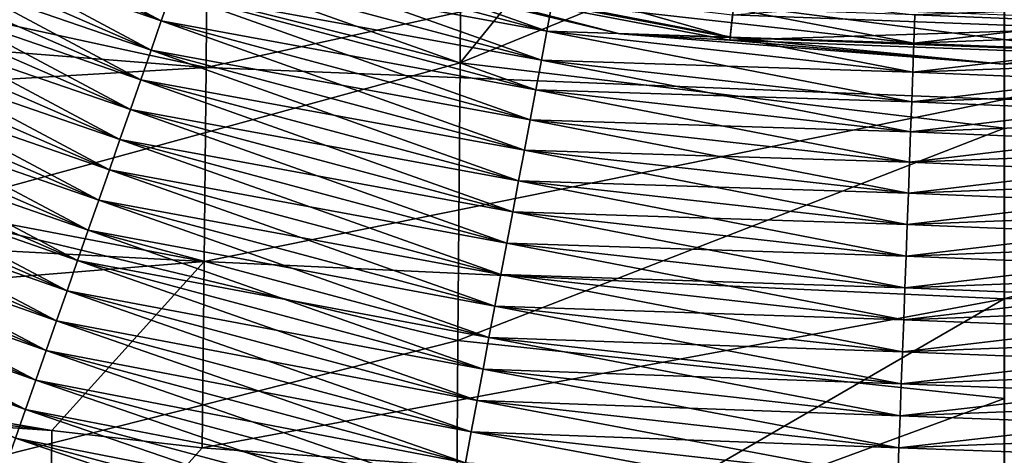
# Model space of a CAD drawing. Header units: metres. Extents: x -80 to 80, y -455 to 95.
# Tile 18 of 256: x -8.83 to 0.01, y -419.76 to -415.85. Entities that reach past the tile are written whole.
import ezdxf

# ---------------------------------------------------------------- set-up
doc = ezdxf.new("R2010")
doc.units = ezdxf.units.M
for name, color, linetype in [('solid_501010_K_01', 7, 'CONTINUOUS'), ('solid_501010_k_01_02', 7, 'CONTINUOUS'), ('solid_501010_k_02', 7, 'CONTINUOUS'), ('solid_501010_k_02_01', 7, 'CONTINUOUS')]:
    doc.layers.add(name, color=color, linetype=linetype)

msp = doc.modelspace()

# ---------------------------------------------------------------- linework, layer by layer
at = {"layer": 'solid_501010_K_01'}
for points in [[(0.009783, -416.824738, 463.669495), (0, -414.25, 462.750793), (0.009751, -414.25, 462.750763)], [(0.007167, -416.566467, 477.15799), (7.154589, -414.48642, 476.278259), (0.00715, -414.714905, 476.270294)], [(0.81121, -415.930054, 642.085693), (-2.429094, -415.808807, 642.085693), (0.797367, -415.560089, 641.22052)], [(-2.419041, -415.719574, 646.448853), (-2.452101, -416.013, 645.496399), (0.818894, -416.135406, 645.496399)], [(0.807853, -415.840332, 646.448853), (-2.419041, -415.719574, 646.448853), (0.818894, -416.135406, 645.496399)], [(-2.454613, -416.035278, 643.024536), (-2.429094, -415.808807, 642.085693), (0.81121, -415.930054, 642.085693)], [(0.819732, -416.157806, 643.024536), (-2.454613, -416.035278, 643.024536), (0.81121, -415.930054, 642.085693)], [(0, -416.25, 644), (-2.454613, -416.035278, 643.024536), (0.819732, -416.157806, 643.024536)], [(3.441558, -415.979156, 644), (0, -416.25, 644), (0.819732, -416.157806, 643.024536)], [(0, -416.25, 644.5), (0, -416.25, 644), (3.441558, -415.979156, 644)], [(3.441558, -415.979156, 644.5), (0, -416.25, 644.5), (3.441558, -415.979156, 644)], [(0.818894, -416.135406, 645.496399), (0, -416.25, 644.5), (3.441558, -415.979156, 644.5)], [(0.007185, -418.356689, 478.309753), (7.168393, -416.279755, 477.170105), (0.007167, -416.566467, 477.15799)], [(7.184397, -418.019775, 478.326538), (0.007224, -420.069672, 479.74231), (2.867475, -420.009766, 479.745758)], [(0.007185, -418.356689, 478.309753), (-2.850365, -420.010468, 479.745728), (0.007224, -420.069672, 479.74231)]]:
    msp.add_3dface(points, dxfattribs=at)
at = {"layer": 'solid_501010_k_01_02'}
for points in [[(0.007167, -416.566467, 477.15799), (7.168393, -416.279755, 477.170105), (7.154589, -414.48642, 476.278259)], [(0.007185, -418.356689, 478.309753), (7.184397, -418.019775, 478.326538), (7.168393, -416.279755, 477.170105)], [(0.007185, -418.356689, 478.309753), (0.007224, -420.069672, 479.74231), (7.184397, -418.019775, 478.326538)]]:
    msp.add_3dface(points, dxfattribs=at)
at = {"layer": 'solid_501010_k_02'}
for points in [[(-7.555672, -415.863617, 446.032257), (-10.695652, -414.494507, 446.032257), (-10.567658, -414.252228, 446.140778)], [(-7.465255, -415.60498, 446.140778), (-7.555672, -415.863617, 446.032257), (-10.567658, -414.252228, 446.140778)], [(-7.154134, -416.280884, 477.170044), (-7.140347, -414.487305, 476.278229), (-14.150713, -414.758118, 476.794586)], [(-7.555672, -415.863617, 461.367737), (-10.695652, -414.494507, 461.367737), (-10.825343, -414.73996, 461.461243)], [(-7.647289, -416.125702, 445.938751), (-10.825343, -414.73996, 445.938751), (-10.695652, -414.494507, 446.032257)], [(-7.555672, -415.863617, 461.367737), (-7.465255, -415.60498, 461.259216), (-10.695652, -414.494507, 461.367737)], [(-7.555672, -415.863617, 446.032257), (-7.647289, -416.125702, 445.938751), (-10.695652, -414.494507, 446.032257)], [(-7.154134, -416.280884, 477.170044), (-14.150713, -414.758118, 476.794586), (-14.140259, -415.729919, 477.396515)], [(-7.647289, -416.125702, 461.461243), (-10.825343, -414.73996, 461.461243), (-10.956479, -414.98819, 461.53952)], [(-7.739927, -416.390686, 445.860474), (-10.956479, -414.98819, 445.860474), (-10.825343, -414.73996, 445.938751)], [(-7.647289, -416.125702, 461.461243), (-7.555672, -415.863617, 461.367737), (-10.825343, -414.73996, 461.461243)], [(-7.647289, -416.125702, 445.938751), (-7.739927, -416.390686, 445.860474), (-10.825343, -414.73996, 445.938751)], [(-7.739927, -416.390686, 461.53952), (-10.956479, -414.98819, 461.53952), (-11.0888, -415.238647, 461.602417)], [(-7.833402, -416.658081, 445.797577), (-11.0888, -415.238647, 445.797577), (-10.956479, -414.98819, 445.860474)], [(-7.739927, -416.390686, 461.53952), (-7.647289, -416.125702, 461.461243), (-10.956479, -414.98819, 461.53952)], [(-7.739927, -416.390686, 445.860474), (-7.833402, -416.658081, 445.797577), (-10.956479, -414.98819, 445.860474)], [(-7.833402, -416.658081, 461.602417), (-11.0888, -415.238647, 461.602417), (-11.22205, -415.490845, 461.649811)], [(-7.927533, -416.927338, 445.750183), (-11.22205, -415.490845, 445.750183), (-11.0888, -415.238647, 445.797577)], [(-7.833402, -416.658081, 461.602417), (-7.739927, -416.390686, 461.53952), (-11.0888, -415.238647, 461.602417)], [(-7.833402, -416.658081, 445.797577), (-7.927533, -416.927338, 445.750183), (-11.0888, -415.238647, 445.797577)], [(-7.927533, -416.927338, 461.649811), (-11.22205, -415.490845, 461.649811), (-11.355965, -415.744324, 461.681641)], [(-8.022134, -417.197968, 445.718384), (-11.355965, -415.744324, 445.718384), (-11.22205, -415.490845, 445.750183)], [(-7.927533, -416.927338, 461.649811), (-7.833402, -416.658081, 461.602417), (-11.22205, -415.490845, 461.649811)], [(-7.927533, -416.927338, 445.750183), (-8.022134, -417.197968, 445.718384), (-11.22205, -415.490845, 445.750183)], [(-7.154134, -416.280884, 477.170044), (-14.140259, -415.729919, 477.396515), (-14.131959, -416.69458, 478.098663)], [(-8.022134, -417.197968, 461.681641), (-11.355965, -415.744324, 461.681641), (-11.490283, -415.998566, 461.697784)], [(-8.117019, -417.469391, 445.702209), (-11.490283, -415.998566, 445.702209), (-11.355965, -415.744324, 445.718384)], [(-8.022134, -417.197968, 461.681641), (-7.927533, -416.927338, 461.649811), (-11.355965, -415.744324, 461.681641)], [(-8.022134, -417.197968, 445.718384), (-8.117019, -417.469391, 445.702209), (-11.355965, -415.744324, 445.718384)], [(-8.117019, -417.469391, 461.697784), (-11.490283, -415.998566, 461.697784), (-11.624742, -416.253052, 461.698273)], [(-8.212004, -417.741089, 445.701721), (-11.624742, -416.253052, 445.701721), (-11.490283, -415.998566, 445.702209)], [(-8.117019, -417.469391, 461.697784), (-8.022134, -417.197968, 461.681641), (-11.490283, -415.998566, 461.697784)], [(-8.117019, -417.469391, 445.702209), (-8.212004, -417.741089, 445.701721), (-11.490283, -415.998566, 445.702209)], [(-7.170116, -418.021118, 478.326477), (-7.154134, -416.280884, 477.170044), (-14.131959, -416.69458, 478.098663)], [(-8.212004, -417.741089, 461.698273), (-11.624742, -416.253052, 461.698273), (-11.759075, -416.507324, 461.683075)], [(-8.306901, -418.012573, 445.716919), (-11.759075, -416.507324, 445.716919), (-11.624742, -416.253052, 445.701721)], [(-8.212004, -417.741089, 461.698273), (-8.117019, -417.469391, 461.697784), (-11.624742, -416.253052, 461.698273)], [(-8.212004, -417.741089, 445.701721), (-8.306901, -418.012573, 445.716919), (-11.624742, -416.253052, 445.701721)], [(-8.306901, -418.012573, 461.683075), (-11.759075, -416.507324, 461.683075), (-11.893023, -416.760834, 461.652222)], [(-8.401525, -418.283234, 445.747803), (-11.893023, -416.760834, 445.747803), (-11.759075, -416.507324, 445.716919)], [(-8.306901, -418.012573, 461.683075), (-8.212004, -417.741089, 461.698273), (-11.759075, -416.507324, 461.683075)], [(-8.306901, -418.012573, 445.716919), (-8.401525, -418.283234, 445.747803), (-11.759075, -416.507324, 445.716919)], [(-7.170116, -418.021118, 478.326477), (-14.131959, -416.69458, 478.098663), (-14.127131, -417.649231, 478.907135)], [(-8.401525, -418.283234, 461.652222), (-11.893023, -416.760834, 461.652222), (-12.02632, -417.013153, 461.605743)], [(-8.495688, -418.552612, 445.79425), (-12.02632, -417.013153, 445.79425), (-11.893023, -416.760834, 445.747803)], [(-8.401525, -418.283234, 461.652222), (-8.306901, -418.012573, 461.683075), (-11.893023, -416.760834, 461.652222)], [(-8.401525, -418.283234, 445.747803), (-8.495688, -418.552612, 445.79425), (-11.893023, -416.760834, 445.747803)], [(-8.495688, -418.552612, 461.605743), (-12.02632, -417.013153, 461.605743), (-12.158706, -417.263733, 461.543793)], [(-8.58921, -418.820129, 445.856201), (-12.158706, -417.263733, 445.856201), (-12.02632, -417.013153, 445.79425)], [(-8.495688, -418.552612, 461.605743), (-8.401525, -418.283234, 461.652222), (-12.02632, -417.013153, 461.605743)], [(-8.495688, -418.552612, 445.79425), (-8.58921, -418.820129, 445.856201), (-12.02632, -417.013153, 445.79425)], [(-8.58921, -418.820129, 461.543793), (-12.158706, -417.263733, 461.543793), (-12.289922, -417.512085, 461.466461)], [(-8.681904, -419.085297, 445.933533), (-12.289922, -417.512085, 445.933533), (-12.158706, -417.263733, 445.856201)], [(-8.58921, -418.820129, 461.543793), (-8.495688, -418.552612, 461.605743), (-12.158706, -417.263733, 461.543793)], [(-8.58921, -418.820129, 445.856201), (-8.681904, -419.085297, 445.933533), (-12.158706, -417.263733, 445.856201)], [(-4.508743, -418.13797, 461.681641), (-8.022134, -417.197968, 461.681641), (-8.117019, -417.469391, 461.697784)], [(-8.681904, -419.085297, 461.466461), (-12.289922, -417.512085, 461.466461), (-12.419708, -417.757751, 461.373901)], [(-8.773588, -419.347565, 446.026093), (-12.419708, -417.757751, 446.026093), (-12.289922, -417.512085, 445.933533)], [(-8.681904, -419.085297, 461.466461), (-8.58921, -418.820129, 461.543793), (-12.289922, -417.512085, 461.466461)], [(-8.681904, -419.085297, 445.933533), (-8.773588, -419.347565, 446.026093), (-12.289922, -417.512085, 445.933533)], [(-4.562072, -418.420502, 461.697784), (-8.117019, -417.469391, 461.697784), (-8.212004, -417.741089, 461.698273)], [(-4.615457, -418.703339, 445.701721), (-8.212004, -417.741089, 445.701721), (-8.117019, -417.469391, 445.702209)], [(-4.562072, -418.420502, 461.697784), (-4.508743, -418.13797, 461.681641), (-8.117019, -417.469391, 461.697784)], [(-4.562072, -418.420502, 445.702209), (-4.615457, -418.703339, 445.701721), (-8.117019, -417.469391, 445.702209)], [(-7.170116, -418.021118, 478.326477), (-14.127131, -417.649231, 478.907135), (-14.127139, -418.5896, 479.82785)], [(-8.773588, -419.347565, 461.373901), (-12.419708, -417.757751, 461.373901), (-12.547813, -418.000214, 461.266296)], [(-8.773588, -419.347565, 461.373901), (-8.681904, -419.085297, 461.466461), (-12.419708, -417.757751, 461.373901)], [(-8.773588, -419.347565, 446.026093), (-8.864084, -419.606445, 446.133698), (-12.419708, -417.757751, 446.026093)], [(-4.615457, -418.703339, 461.698273), (-8.212004, -417.741089, 461.698273), (-8.306901, -418.012573, 461.683075)], [(-4.668793, -418.985931, 445.716919), (-8.306901, -418.012573, 445.716919), (-8.212004, -417.741089, 445.701721)], [(-4.615457, -418.703339, 461.698273), (-4.562072, -418.420502, 461.697784), (-8.212004, -417.741089, 461.698273)], [(-4.615457, -418.703339, 445.701721), (-4.668793, -418.985931, 445.716919), (-8.212004, -417.741089, 445.701721)], [(-7.170116, -418.021118, 478.326477), (-14.127139, -418.5896, 479.82785), (-8.536737, -419.535553, 479.773163)], [(-8.864084, -419.606445, 461.266296), (-8.773588, -419.347565, 461.373901), (-12.547813, -418.000214, 461.266296)], [(-4.668793, -418.985931, 461.683075), (-8.306901, -418.012573, 461.683075), (-8.401525, -418.283234, 461.652222)], [(-4.721975, -419.2677, 445.747803), (-8.401525, -418.283234, 445.747803), (-8.306901, -418.012573, 445.716919)], [(-4.668793, -418.985931, 461.683075), (-4.615457, -418.703339, 461.698273), (-8.306901, -418.012573, 461.683075)], [(-4.668793, -418.985931, 445.716919), (-4.721975, -419.2677, 445.747803), (-8.306901, -418.012573, 445.716919)], [(-4.721975, -419.2677, 461.652222), (-8.401525, -418.283234, 461.652222), (-8.495688, -418.552612, 461.605743)], [(-4.774899, -419.548096, 445.79425), (-8.495688, -418.552612, 445.79425), (-8.401525, -418.283234, 445.747803)], [(-4.721975, -419.2677, 461.652222), (-4.668793, -418.985931, 461.683075), (-8.401525, -418.283234, 461.652222)], [(-4.721975, -419.2677, 445.747803), (-4.774899, -419.548096, 445.79425), (-8.401525, -418.283234, 445.747803)], [(-14.128364, -418.873657, 480.13269), (-8.536737, -419.535553, 479.773163), (-14.127139, -418.5896, 479.82785)], [(-4.774899, -419.548096, 461.605743), (-8.495688, -418.552612, 461.605743), (-8.58921, -418.820129, 461.543793)], [(-4.827461, -419.826569, 445.856201), (-8.58921, -418.820129, 445.856201), (-8.495688, -418.552612, 445.79425)], [(-4.774899, -419.548096, 461.605743), (-4.721975, -419.2677, 461.652222), (-8.495688, -418.552612, 461.605743)], [(-4.774899, -419.548096, 445.79425), (-4.827461, -419.826569, 445.856201), (-8.495688, -418.552612, 445.79425)], [(-4.827461, -419.826569, 461.543793), (-8.58921, -418.820129, 461.543793), (-8.681904, -419.085297, 461.466461)], [(-4.879559, -420.1026, 445.933533), (-8.681904, -419.085297, 445.933533), (-8.58921, -418.820129, 445.856201)], [(-4.827461, -419.826569, 461.543793), (-4.774899, -419.548096, 461.605743), (-8.58921, -418.820129, 461.543793)], [(-4.827461, -419.826569, 445.856201), (-4.879559, -420.1026, 445.933533), (-8.58921, -418.820129, 445.856201)], [(-14.128364, -418.873657, 480.13269), (-14.13019, -419.15509, 480.447784), (-8.536737, -419.535553, 479.773163)], [(-4.879559, -420.1026, 461.466461), (-8.681904, -419.085297, 461.466461), (-8.773588, -419.347565, 461.373901)], [(-4.931089, -420.37561, 446.026093), (-8.773588, -419.347565, 446.026093), (-8.681904, -419.085297, 445.933533)], [(-4.879559, -420.1026, 461.466461), (-4.827461, -419.826569, 461.543793), (-8.681904, -419.085297, 461.466461)], [(-4.879559, -420.1026, 445.933533), (-4.931089, -420.37561, 446.026093), (-8.681904, -419.085297, 445.933533)], [(-14.13019, -419.15509, 480.447784), (-14.146718, -420.822357, 482.622162), (-8.554444, -421.232666, 481.665466)], [(-14.13019, -419.15509, 480.447784), (-8.554444, -421.232666, 481.665466), (-8.536737, -419.535553, 479.773163)], [(-4.931089, -420.37561, 461.373901), (-8.773588, -419.347565, 461.373901), (-8.864084, -419.606445, 461.266296)], [(-4.981951, -420.645081, 446.133698), (-8.864084, -419.606445, 446.133698), (-8.773588, -419.347565, 446.026093)], [(-4.931089, -420.37561, 461.373901), (-4.879559, -420.1026, 461.466461), (-8.773588, -419.347565, 461.373901)], [(-4.931089, -420.37561, 446.026093), (-4.981951, -420.645081, 446.133698), (-8.773588, -419.347565, 446.026093)], [(-7.19014, -419.691498, 479.76416), (-8.536737, -419.535553, 479.773163), (-8.554444, -421.232666, 481.665466)], [(-4.981951, -420.645081, 461.266296), (-8.864084, -419.606445, 461.266296), (-8.953215, -419.861389, 461.143829)], [(-5.032046, -420.910492, 446.256165), (-8.953215, -419.861389, 446.256165), (-8.864084, -419.606445, 446.133698)], [(-4.981951, -420.645081, 461.266296), (-4.931089, -420.37561, 461.373901), (-8.864084, -419.606445, 461.266296)], [(-4.981951, -420.645081, 446.133698), (-5.032046, -420.910492, 446.256165), (-8.864084, -419.606445, 446.133698)], [(-2.850365, -420.010468, 479.745728), (-7.19014, -419.691498, 479.76416), (-8.554444, -421.232666, 481.665466)]]:
    msp.add_3dface(points, dxfattribs=at)
at = {"layer": 'solid_501010_k_02_01'}
for points in [[(-9.705588, -415.026001, 463.19278), (-4.859262, -413.650696, 462.624115), (-4.875087, -416.239136, 463.491241)], [(-4.875087, -416.239136, 463.491241), (-4.859262, -413.650696, 462.624115), (-3.070174, -414.012939, 462.699829)], [(-4.875087, -416.239136, 463.491241), (-3.070174, -414.012939, 462.699829), (0, -414.25, 462.750793)], [(0.009783, -416.824738, 463.669495), (-4.875087, -416.239136, 463.491241), (0, -414.25, 462.750793)], [(0.00715, -414.714905, 476.270294), (-7.140347, -414.487305, 476.278229), (-7.154134, -416.280884, 477.170044)], [(0.007167, -416.566467, 477.15799), (0.00715, -414.714905, 476.270294), (-7.154134, -416.280884, 477.170044)], [(-4.096539, -415.954041, 446.402069), (-7.288724, -415.099976, 446.402069), (-7.202958, -414.854645, 446.554291)], [(-4.048336, -415.698669, 446.554291), (-4.096539, -415.954041, 446.402069), (-7.202958, -414.854645, 446.554291)], [(-9.734332, -417.570862, 464.442108), (-9.705588, -415.026001, 463.19278), (-4.875087, -416.239136, 463.491241)], [(-4.096539, -415.954041, 460.997925), (-7.288724, -415.099976, 460.997925), (-7.376214, -415.35025, 461.135864)], [(-4.145711, -416.214569, 446.26413), (-7.376214, -415.35025, 446.26413), (-7.288724, -415.099976, 446.402069)], [(-4.096539, -415.954041, 460.997925), (-4.048336, -415.698669, 460.845703), (-7.288724, -415.099976, 460.997925)], [(-4.096539, -415.954041, 446.402069), (-4.145711, -416.214569, 446.26413), (-7.288724, -415.099976, 446.402069)], [(-5.591897, -415.119232, 646.448853), (-5.66832, -415.404449, 645.496399), (-2.452101, -416.013, 645.496399)], [(-2.419041, -415.719574, 646.448853), (-5.591897, -415.119232, 646.448853), (-2.452101, -416.013, 645.496399)], [(-3.441558, -415.979156, 644), (-6.798374, -415.173248, 644), (-5.674127, -415.426117, 643.024536)], [(-6.798374, -415.173248, 644.5), (-6.798374, -415.173248, 644), (-3.441558, -415.979156, 644)], [(-3.441558, -415.979156, 644.5), (-6.798374, -415.173248, 644.5), (-3.441558, -415.979156, 644)], [(-5.66832, -415.404449, 645.496399), (-6.798374, -415.173248, 644.5), (-3.441558, -415.979156, 644.5)], [(-4.145711, -416.214569, 461.135864), (-7.376214, -415.35025, 461.135864), (-7.465255, -415.60498, 461.259216)], [(-4.195756, -416.479706, 446.140778), (-7.465255, -415.60498, 446.140778), (-7.376214, -415.35025, 446.26413)], [(-4.145711, -416.214569, 461.135864), (-4.096539, -415.954041, 460.997925), (-7.376214, -415.35025, 461.135864)], [(-4.145711, -416.214569, 446.26413), (-4.195756, -416.479706, 446.140778), (-7.376214, -415.35025, 446.26413)], [(-2.452101, -416.013, 645.496399), (-5.66832, -415.404449, 645.496399), (-3.441558, -415.979156, 644.5)], [(-2.454613, -416.035278, 643.024536), (-5.674127, -415.426117, 643.024536), (-2.429094, -415.808807, 642.085693)], [(-3.441558, -415.979156, 644), (-5.674127, -415.426117, 643.024536), (-2.454613, -416.035278, 643.024536)], [(-0.803099, -416.062592, 446.554291), (-4.048336, -415.698669, 446.554291), (-4.001194, -415.448914, 446.720551)], [(-0.793747, -415.808594, 446.720551), (-0.803099, -416.062592, 446.554291), (-4.001194, -415.448914, 446.720551)], [(-4.195756, -416.479706, 461.259216), (-7.465255, -415.60498, 461.259216), (-7.555672, -415.863617, 461.367737)], [(-4.246574, -416.748962, 446.032257), (-7.555672, -415.863617, 446.032257), (-7.465255, -415.60498, 446.140778)], [(-4.195756, -416.479706, 461.259216), (-4.145711, -416.214569, 461.135864), (-7.465255, -415.60498, 461.259216)], [(-4.195756, -416.479706, 446.140778), (-4.246574, -416.748962, 446.032257), (-7.465255, -415.60498, 446.140778)], [(2.431467, -415.68573, 460.679443), (-0.793747, -415.808594, 460.679443), (-0.803099, -416.062592, 460.845703)], [(2.460113, -415.938293, 460.845703), (2.431467, -415.68573, 460.679443), (-0.803099, -416.062592, 460.845703)], [(2.431467, -415.68573, 446.720551), (2.460113, -415.938293, 446.554291), (-0.793747, -415.808594, 446.720551)], [(-0.803099, -416.062592, 460.845703), (-4.048336, -415.698669, 460.845703), (-4.096539, -415.954041, 460.997925)], [(-0.812661, -416.322327, 446.402069), (-4.096539, -415.954041, 446.402069), (-4.048336, -415.698669, 446.554291)], [(-0.803099, -416.062592, 460.845703), (-0.793747, -415.808594, 460.679443), (-4.048336, -415.698669, 460.845703)], [(-0.803099, -416.062592, 446.554291), (-0.812661, -416.322327, 446.402069), (-4.048336, -415.698669, 446.554291)], [(2.460113, -415.938293, 446.554291), (-0.803099, -416.062592, 446.554291), (-0.793747, -415.808594, 446.720551)], [(-4.246574, -416.748962, 461.367737), (-7.555672, -415.863617, 461.367737), (-7.647289, -416.125702, 461.461243)], [(-4.298067, -417.021759, 445.938751), (-7.647289, -416.125702, 445.938751), (-7.555672, -415.863617, 446.032257)], [(-4.246574, -416.748962, 461.367737), (-4.195756, -416.479706, 461.259216), (-7.555672, -415.863617, 461.367737)], [(-4.246574, -416.748962, 446.032257), (-4.298067, -417.021759, 445.938751), (-7.555672, -415.863617, 446.032257)], [(2.460113, -415.938293, 460.845703), (-0.803099, -416.062592, 460.845703), (-0.812661, -416.322327, 460.997925)], [(2.489406, -416.196533, 460.997925), (2.460113, -415.938293, 460.845703), (-0.812661, -416.322327, 460.997925)], [(2.460113, -415.938293, 446.554291), (2.489406, -416.196533, 446.402069), (-0.803099, -416.062592, 446.554291)], [(-0.812661, -416.322327, 460.997925), (-4.096539, -415.954041, 460.997925), (-4.145711, -416.214569, 461.135864)], [(-0.822416, -416.58725, 446.26413), (-4.145711, -416.214569, 446.26413), (-4.096539, -415.954041, 446.402069)], [(-0.812661, -416.322327, 460.997925), (-0.803099, -416.062592, 460.845703), (-4.096539, -415.954041, 460.997925)], [(-0.812661, -416.322327, 446.402069), (-0.822416, -416.58725, 446.26413), (-4.096539, -415.954041, 446.402069)], [(0, -416.25, 644), (-3.441558, -415.979156, 644), (-2.454613, -416.035278, 643.024536)], [(-3.441558, -415.979156, 644.5), (-3.441558, -415.979156, 644), (0, -416.25, 644)], [(0, -416.25, 644.5), (-3.441558, -415.979156, 644.5), (0, -416.25, 644)], [(-2.452101, -416.013, 645.496399), (-3.441558, -415.979156, 644.5), (0, -416.25, 644.5)], [(0.818894, -416.135406, 645.496399), (-2.452101, -416.013, 645.496399), (0, -416.25, 644.5)], [(-4.298067, -417.021759, 461.461243), (-7.647289, -416.125702, 461.461243), (-7.739927, -416.390686, 461.53952)], [(-4.350132, -417.297607, 445.860474), (-7.739927, -416.390686, 445.860474), (-7.647289, -416.125702, 445.938751)], [(-4.298067, -417.021759, 461.461243), (-4.246574, -416.748962, 461.367737), (-7.647289, -416.125702, 461.461243)], [(-4.298067, -417.021759, 445.938751), (-4.350132, -417.297607, 445.860474), (-7.647289, -416.125702, 445.938751)], [(2.489406, -416.196533, 446.402069), (-0.812661, -416.322327, 446.402069), (-0.803099, -416.062592, 446.554291)], [(-0.822416, -416.58725, 461.135864), (-4.145711, -416.214569, 461.135864), (-4.195756, -416.479706, 461.259216)], [(-0.832344, -416.856903, 446.140778), (-4.195756, -416.479706, 446.140778), (-4.145711, -416.214569, 446.26413)], [(-0.822416, -416.58725, 461.135864), (-0.812661, -416.322327, 460.997925), (-4.145711, -416.214569, 461.135864)], [(-0.822416, -416.58725, 446.26413), (-0.832344, -416.856903, 446.140778), (-4.145711, -416.214569, 446.26413)], [(2.489406, -416.196533, 460.997925), (-0.812661, -416.322327, 460.997925), (-0.822416, -416.58725, 461.135864)], [(2.519287, -416.459961, 461.135864), (2.489406, -416.196533, 460.997925), (-0.822416, -416.58725, 461.135864)], [(2.489406, -416.196533, 446.402069), (2.519287, -416.459961, 446.26413), (-0.812661, -416.322327, 446.402069)], [(-9.734332, -417.570862, 464.442108), (-4.875087, -416.239136, 463.491241), (-4.89455, -418.730194, 464.767944)], [(0.007167, -416.566467, 477.15799), (-7.154134, -416.280884, 477.170044), (-7.170116, -418.021118, 478.326477)], [(0.009783, -416.824738, 463.669495), (-4.89455, -418.730194, 464.767944), (-4.875087, -416.239136, 463.491241)], [(-4.350132, -417.297607, 461.53952), (-7.739927, -416.390686, 461.53952), (-7.833402, -416.658081, 461.602417)], [(-4.402669, -417.575958, 445.797577), (-7.833402, -416.658081, 445.797577), (-7.739927, -416.390686, 445.860474)], [(-4.350132, -417.297607, 461.53952), (-4.298067, -417.021759, 461.461243), (-7.739927, -416.390686, 461.53952)], [(-4.350132, -417.297607, 445.860474), (-4.402669, -417.575958, 445.797577), (-7.739927, -416.390686, 445.860474)], [(2.519287, -416.459961, 446.26413), (-0.822416, -416.58725, 446.26413), (-0.812661, -416.322327, 446.402069)], [(-0.832344, -416.856903, 461.259216), (-4.195756, -416.479706, 461.259216), (-4.246574, -416.748962, 461.367737)], [(-0.842425, -417.130707, 446.032257), (-4.246574, -416.748962, 446.032257), (-4.195756, -416.479706, 446.140778)], [(-0.832344, -416.856903, 461.259216), (-0.822416, -416.58725, 461.135864), (-4.195756, -416.479706, 461.259216)], [(-0.832344, -416.856903, 446.140778), (-0.842425, -417.130707, 446.032257), (-4.195756, -416.479706, 446.140778)], [(2.519287, -416.459961, 461.135864), (-0.822416, -416.58725, 461.135864), (-0.832344, -416.856903, 461.259216)], [(2.549699, -416.728058, 461.259216), (2.519287, -416.459961, 461.135864), (-0.832344, -416.856903, 461.259216)], [(2.519287, -416.459961, 446.26413), (2.549699, -416.728058, 446.140778), (-0.822416, -416.58725, 446.26413)], [(0.007185, -418.356689, 478.309753), (0.007167, -416.566467, 477.15799), (-7.170116, -418.021118, 478.326477)], [(-4.402669, -417.575958, 461.602417), (-7.833402, -416.658081, 461.602417), (-7.927533, -416.927338, 461.649811)], [(-4.455574, -417.856262, 445.750183), (-7.927533, -416.927338, 445.750183), (-7.833402, -416.658081, 445.797577)], [(-4.402669, -417.575958, 461.602417), (-4.350132, -417.297607, 461.53952), (-7.833402, -416.658081, 461.602417)], [(-4.402669, -417.575958, 445.797577), (-4.455574, -417.856262, 445.750183), (-7.833402, -416.658081, 445.797577)], [(2.549699, -416.728058, 446.140778), (-0.832344, -416.856903, 446.140778), (-0.822416, -416.58725, 446.26413)], [(2.549699, -416.728058, 461.259216), (-0.832344, -416.856903, 461.259216), (-0.842425, -417.130707, 461.367737)], [(2.58058, -417.000305, 461.367737), (2.549699, -416.728058, 461.259216), (-0.842425, -417.130707, 461.367737)], [(2.549699, -416.728058, 446.140778), (2.58058, -417.000305, 446.032257), (-0.832344, -416.856903, 446.140778)], [(0.009783, -416.824738, 463.669495), (0.009824, -419.250702, 464.957275), (-4.89455, -418.730194, 464.767944)], [(-0.842425, -417.130707, 461.367737), (-4.246574, -416.748962, 461.367737), (-4.298067, -417.021759, 461.461243)], [(-0.85264, -417.408142, 445.938751), (-4.298067, -417.021759, 445.938751), (-4.246574, -416.748962, 446.032257)], [(-0.842425, -417.130707, 461.367737), (-0.832344, -416.856903, 461.259216), (-4.246574, -416.748962, 461.367737)], [(-0.842425, -417.130707, 446.032257), (-0.85264, -417.408142, 445.938751), (-4.246574, -416.748962, 446.032257)], [(2.58058, -417.000305, 446.032257), (-0.842425, -417.130707, 446.032257), (-0.832344, -416.856903, 446.140778)], [(-4.455574, -417.856262, 461.649811), (-7.927533, -416.927338, 461.649811), (-8.022134, -417.197968, 461.681641)], [(-4.508743, -418.13797, 445.718384), (-8.022134, -417.197968, 445.718384), (-7.927533, -416.927338, 445.750183)], [(-4.455574, -417.856262, 461.649811), (-4.402669, -417.575958, 461.602417), (-7.927533, -416.927338, 461.649811)], [(-4.455574, -417.856262, 445.750183), (-4.508743, -418.13797, 445.718384), (-7.927533, -416.927338, 445.750183)], [(2.58058, -417.000305, 461.367737), (-0.842425, -417.130707, 461.367737), (-0.85264, -417.408142, 461.461243)], [(2.611871, -417.276184, 461.461243), (2.58058, -417.000305, 461.367737), (-0.85264, -417.408142, 461.461243)], [(2.58058, -417.000305, 446.032257), (2.611871, -417.276184, 445.938751), (-0.842425, -417.130707, 446.032257)], [(-0.85264, -417.408142, 461.461243), (-4.298067, -417.021759, 461.461243), (-4.350132, -417.297607, 461.53952)], [(-0.862969, -417.68869, 445.860474), (-4.350132, -417.297607, 445.860474), (-4.298067, -417.021759, 445.938751)], [(-0.85264, -417.408142, 461.461243), (-0.842425, -417.130707, 461.367737), (-4.298067, -417.021759, 461.461243)], [(-0.85264, -417.408142, 445.938751), (-0.862969, -417.68869, 445.860474), (-4.298067, -417.021759, 445.938751)], [(2.611871, -417.276184, 445.938751), (-0.85264, -417.408142, 445.938751), (-0.842425, -417.130707, 446.032257)], [(-4.562072, -418.420502, 445.702209), (-8.117019, -417.469391, 445.702209), (-8.022134, -417.197968, 445.718384)], [(-4.508743, -418.13797, 461.681641), (-4.455574, -417.856262, 461.649811), (-8.022134, -417.197968, 461.681641)], [(-4.508743, -418.13797, 445.718384), (-4.562072, -418.420502, 445.702209), (-8.022134, -417.197968, 445.718384)], [(2.611871, -417.276184, 461.461243), (-0.85264, -417.408142, 461.461243), (-0.862969, -417.68869, 461.53952)], [(2.643511, -417.555115, 461.53952), (2.611871, -417.276184, 461.461243), (-0.862969, -417.68869, 461.53952)], [(2.611871, -417.276184, 445.938751), (2.643511, -417.555115, 445.860474), (-0.85264, -417.408142, 445.938751)], [(-0.862969, -417.68869, 461.53952), (-4.350132, -417.297607, 461.53952), (-4.402669, -417.575958, 461.602417)], [(-0.873391, -417.971741, 445.797577), (-4.402669, -417.575958, 445.797577), (-4.350132, -417.297607, 445.860474)], [(-0.862969, -417.68869, 461.53952), (-0.85264, -417.408142, 461.461243), (-4.350132, -417.297607, 461.53952)], [(-0.862969, -417.68869, 445.860474), (-0.873391, -417.971741, 445.797577), (-4.350132, -417.297607, 445.860474)], [(2.643511, -417.555115, 445.860474), (-0.862969, -417.68869, 445.860474), (-0.85264, -417.408142, 445.938751)], [(-9.757342, -419.959076, 466.131042), (-9.734332, -417.570862, 464.442108), (-4.89455, -418.730194, 464.767944)], [(-0.873391, -417.971741, 461.602417), (-4.402669, -417.575958, 461.602417), (-4.455574, -417.856262, 461.649811)], [(-0.883886, -418.256805, 445.750183), (-4.455574, -417.856262, 445.750183), (-4.402669, -417.575958, 445.797577)], [(-0.873391, -417.971741, 461.602417), (-0.862969, -417.68869, 461.53952), (-4.402669, -417.575958, 461.602417)], [(-0.873391, -417.971741, 445.797577), (-0.883886, -418.256805, 445.750183), (-4.402669, -417.575958, 445.797577)], [(2.643511, -417.555115, 461.53952), (-0.862969, -417.68869, 461.53952), (-0.873391, -417.971741, 461.602417)], [(2.675436, -417.836578, 461.602417), (2.643511, -417.555115, 461.53952), (-0.873391, -417.971741, 461.602417)], [(2.643511, -417.555115, 445.860474), (2.675436, -417.836578, 445.797577), (-0.862969, -417.68869, 445.860474)], [(2.675436, -417.836578, 445.797577), (-0.873391, -417.971741, 445.797577), (-0.862969, -417.68869, 445.860474)], [(-0.883886, -418.256805, 461.649811), (-4.455574, -417.856262, 461.649811), (-4.508743, -418.13797, 461.681641)], [(-0.894433, -418.543274, 445.718384), (-4.508743, -418.13797, 445.718384), (-4.455574, -417.856262, 445.750183)], [(-0.883886, -418.256805, 461.649811), (-0.873391, -417.971741, 461.602417), (-4.455574, -417.856262, 461.649811)], [(-0.883886, -418.256805, 445.750183), (-0.894433, -418.543274, 445.718384), (-4.455574, -417.856262, 445.750183)], [(2.675436, -417.836578, 461.602417), (-0.873391, -417.971741, 461.602417), (-0.883886, -418.256805, 461.649811)], [(2.707586, -418.119995, 461.649811), (2.675436, -417.836578, 461.602417), (-0.883886, -418.256805, 461.649811)], [(2.675436, -417.836578, 445.797577), (2.707586, -418.119995, 445.750183), (-0.873391, -417.971741, 445.797577)], [(2.707586, -418.119995, 445.750183), (-0.883886, -418.256805, 445.750183), (-0.873391, -417.971741, 445.797577)], [(-7.170116, -418.021118, 478.326477), (-8.536737, -419.535553, 479.773163), (-7.19014, -419.691498, 479.76416)], [(0.007185, -418.356689, 478.309753), (-7.170116, -418.021118, 478.326477), (-7.19014, -419.691498, 479.76416)], [(-0.894433, -418.543274, 461.681641), (-4.508743, -418.13797, 461.681641), (-4.562072, -418.420502, 461.697784)], [(-0.905013, -418.830627, 445.702209), (-4.562072, -418.420502, 445.702209), (-4.508743, -418.13797, 445.718384)], [(-0.894433, -418.543274, 461.681641), (-0.883886, -418.256805, 461.649811), (-4.508743, -418.13797, 461.681641)], [(-0.894433, -418.543274, 445.718384), (-0.905013, -418.830627, 445.702209), (-4.508743, -418.13797, 445.718384)], [(2.707586, -418.119995, 461.649811), (-0.883886, -418.256805, 461.649811), (-0.894433, -418.543274, 461.681641)], [(2.739896, -418.404846, 461.681641), (2.707586, -418.119995, 461.649811), (-0.894433, -418.543274, 461.681641)], [(2.707586, -418.119995, 445.750183), (2.739896, -418.404846, 445.718384), (-0.883886, -418.256805, 445.750183)], [(2.739896, -418.404846, 445.718384), (-0.894433, -418.543274, 445.718384), (-0.883886, -418.256805, 445.750183)], [(0.007185, -418.356689, 478.309753), (-7.19014, -419.691498, 479.76416), (-2.850365, -420.010468, 479.745728)], [(-0.905013, -418.830627, 461.697784), (-4.562072, -418.420502, 461.697784), (-4.615457, -418.703339, 461.698273)], [(-0.915603, -419.118256, 445.701721), (-4.615457, -418.703339, 445.701721), (-4.562072, -418.420502, 445.702209)], [(-0.905013, -418.830627, 461.697784), (-0.894433, -418.543274, 461.681641), (-4.562072, -418.420502, 461.697784)], [(-0.905013, -418.830627, 445.702209), (-0.915603, -419.118256, 445.701721), (-4.562072, -418.420502, 445.702209)], [(2.739896, -418.404846, 461.681641), (-0.894433, -418.543274, 461.681641), (-0.905013, -418.830627, 461.697784)], [(2.772304, -418.690552, 461.697784), (2.739896, -418.404846, 461.681641), (-0.905013, -418.830627, 461.697784)], [(2.739896, -418.404846, 445.718384), (2.772304, -418.690552, 445.702209), (-0.894433, -418.543274, 445.718384)], [(2.772304, -418.690552, 445.702209), (-0.905013, -418.830627, 445.702209), (-0.894433, -418.543274, 445.718384)], [(-9.757342, -419.959076, 466.131042), (-4.89455, -418.730194, 464.767944), (-4.910225, -421.055054, 466.43103)], [(0.009824, -419.250702, 464.957275), (-4.910225, -421.055054, 466.43103), (-4.89455, -418.730194, 464.767944)], [(-0.915603, -419.118256, 461.698273), (-4.615457, -418.703339, 461.698273), (-4.668793, -418.985931, 461.683075)], [(-0.926184, -419.40564, 445.716919), (-4.668793, -418.985931, 445.716919), (-4.615457, -418.703339, 445.701721)], [(-0.915603, -419.118256, 461.698273), (-0.905013, -418.830627, 461.697784), (-4.615457, -418.703339, 461.698273)], [(-0.915603, -419.118256, 445.701721), (-0.926184, -419.40564, 445.716919), (-4.615457, -418.703339, 445.701721)], [(2.772304, -418.690552, 461.697784), (-0.905013, -418.830627, 461.697784), (-0.915603, -419.118256, 461.698273)], [(2.804745, -418.976563, 461.698273), (2.772304, -418.690552, 461.697784), (-0.915603, -419.118256, 461.698273)], [(2.772304, -418.690552, 445.702209), (2.804745, -418.976563, 445.701721), (-0.905013, -418.830627, 445.702209)], [(2.804745, -418.976563, 445.701721), (-0.915603, -419.118256, 445.701721), (-0.905013, -418.830627, 445.702209)], [(-0.926184, -419.40564, 461.683075), (-4.668793, -418.985931, 461.683075), (-4.721975, -419.2677, 461.652222)], [(-0.936734, -419.6922, 445.747803), (-4.721975, -419.2677, 445.747803), (-4.668793, -418.985931, 445.716919)], [(-0.926184, -419.40564, 461.683075), (-0.915603, -419.118256, 461.698273), (-4.668793, -418.985931, 461.683075)], [(-0.926184, -419.40564, 445.716919), (-0.936734, -419.6922, 445.747803), (-4.668793, -418.985931, 445.716919)], [(2.804745, -418.976563, 461.698273), (-0.915603, -419.118256, 461.698273), (-0.926184, -419.40564, 461.683075)], [(2.837156, -419.262299, 461.683075), (2.804745, -418.976563, 461.698273), (-0.926184, -419.40564, 461.683075)], [(2.804745, -418.976563, 445.701721), (2.837156, -419.262299, 445.716919), (-0.915603, -419.118256, 445.701721)], [(2.837156, -419.262299, 445.716919), (-0.926184, -419.40564, 445.716919), (-0.915603, -419.118256, 445.701721)], [(0.009824, -419.250702, 464.957275), (0.009856, -421.51236, 466.604309), (-4.910225, -421.055054, 466.43103)], [(-0.936734, -419.6922, 461.652222), (-4.721975, -419.2677, 461.652222), (-4.774899, -419.548096, 461.605743)], [(-0.947233, -419.977356, 445.79425), (-4.774899, -419.548096, 445.79425), (-4.721975, -419.2677, 445.747803)], [(-0.936734, -419.6922, 461.652222), (-0.926184, -419.40564, 461.683075), (-4.721975, -419.2677, 461.652222)], [(-0.936734, -419.6922, 445.747803), (-0.947233, -419.977356, 445.79425), (-4.721975, -419.2677, 445.747803)], [(2.837156, -419.262299, 461.683075), (-0.926184, -419.40564, 461.683075), (-0.936734, -419.6922, 461.652222)], [(2.869474, -419.547211, 461.652222), (2.837156, -419.262299, 461.683075), (-0.936734, -419.6922, 461.652222)], [(2.837156, -419.262299, 445.716919), (2.869474, -419.547211, 445.747803), (-0.926184, -419.40564, 445.716919)], [(2.869474, -419.547211, 445.747803), (-0.936734, -419.6922, 445.747803), (-0.926184, -419.40564, 445.716919)], [(-0.947233, -419.977356, 461.605743), (-4.774899, -419.548096, 461.605743), (-4.827461, -419.826569, 461.543793)], [(-0.95766, -420.260559, 445.856201), (-4.827461, -419.826569, 445.856201), (-4.774899, -419.548096, 445.79425)], [(-0.947233, -419.977356, 461.605743), (-0.936734, -419.6922, 461.652222), (-4.774899, -419.548096, 461.605743)], [(-0.947233, -419.977356, 445.79425), (-0.95766, -420.260559, 445.856201), (-4.774899, -419.548096, 445.79425)], [(2.869474, -419.547211, 461.652222), (-0.936734, -419.6922, 461.652222), (-0.947233, -419.977356, 461.605743)], [(2.901635, -419.830719, 461.605743), (2.869474, -419.547211, 461.652222), (-0.947233, -419.977356, 461.605743)], [(2.869474, -419.547211, 445.747803), (2.901635, -419.830719, 445.79425), (-0.936734, -419.6922, 445.747803)], [(2.901635, -419.830719, 445.79425), (-0.947233, -419.977356, 445.79425), (-0.936734, -419.6922, 445.747803)]]:
    msp.add_3dface(points, dxfattribs=at)

doc.saveas('drawing.dxf')
